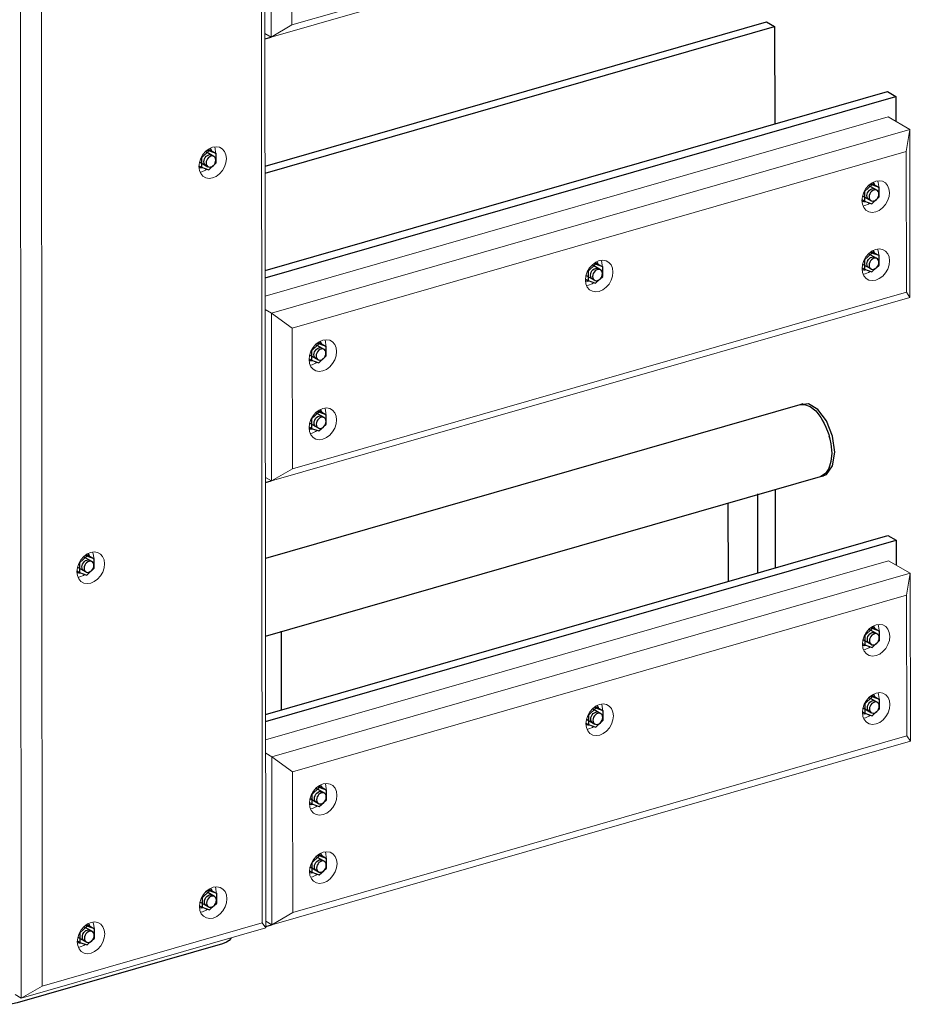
# Model space of a CAD drawing. Header units: millimetres. Extents: x -236694 to -141708, y -41476 to 103952.
# Tile 58 of 103: x -177889 to -176698, y -36642 to -35325. Entities that reach past the tile are written whole.
import ezdxf

# ---------------------------------------------------------------- set-up
doc = ezdxf.new("R2010")
doc.units = ezdxf.units.MM
for name, color, linetype, lineweight in [('N-CO-BC-BETONVORM-G', 50, 'Continuous', 25), ('N-CO-KC-KUNSTSTOFVORM-G', 7, 'Continuous', 13), ('N-CO-SC-STAALVORM-G', 10, 'Continuous', 25)]:
    doc.layers.add(name, color=color, linetype=linetype, lineweight=lineweight)

# ---------------------------------------------------------------- blocks, each defined once
blk = doc.blocks.new('GM_afdekklepje - GM_afdekklepje-V42-3D dubbel geleidewerk')
at = {"layer": 'N-CO-SC-STAALVORM-G'}
blk.add_line((-235574.9, -37991.5), (-235849.4, -38070.5), dxfattribs=at)
for points in [[(-235563.6, -37983.7, 0), (-235563.9, -37984.4, 0), (-235565.9, -37987.1, 0), (-235569.7, -37989.5, 0), (-235574.9, -37991.5, 0)], [(-235849.4, -38070.5, 0), (-235855.7, -38071.8, 0), (-235862.6, -38072.5, 0), (-235869.6, -38072.3, 0), (-235875.6, -38071.6, 0)]]:
    blk.add_polyline3d(points, dxfattribs=at)
blk = doc.blocks.new('GM_Hakorit_2850 - GM_Hakorit_2850-V45-3D dubbel geleidewerk')
at = {"layer": 'N-CO-KC-KUNSTSTOFVORM-G'}
for p, q in [((-230548.9, -33936.5), (-230546.8, -36539.8)), ((-230553.7, -33966.1), (-230551.7, -36532.9)), ((-230875.8, -34030.6), (-230873.7, -36633.9)), ((-230847.9, -34050.8), (-230845.8, -36617.6)), ((-230634.7, -35528.7), (-230632.2, -35528.1)), ((-230797.8, -36070.8), (-230795.3, -36070.2)), ((-230634, -36518.8), (-230631.5, -36518.3)), ((-230546.8, -36539.8), (-230873.7, -36633.9)), ((-230845.8, -36617.6), (-230551.7, -36532.9)), ((-230551.7, -36532.9), (-230546.8, -36539.8)), ((-230797.4, -36565.9), (-230794.9, -36565.3)), ((-230873.7, -36633.9), (-230845.8, -36617.6)), ((-230873.7, -36633.9), (-230882.1, -36629))]:
    blk.add_line(p, q, dxfattribs=at)
for points in [[(-230617.8, -35536.4, 0), (-230622.6, -35537.1, 0), (-230627, -35536.3, 0), (-230630.8, -35534.2, 0), (-230633.8, -35530.7, 0), (-230635.6, -35526.3, 0), (-230636.2, -35521.2, 0), (-230635.6, -35515.7, 0), (-230633.8, -35510.2, 0), (-230630.9, -35505.1, 0), (-230627.1, -35500.7, 0), (-230622.6, -35497.4, 0), (-230617.9, -35495.3, 0)], [(-230617.9, -35495.3, 0), (-230613.1, -35494.7, 0), (-230608.7, -35495.4, 0), (-230604.9, -35497.6, 0), (-230601.9, -35501, 0), (-230600.1, -35505.4, 0), (-230599.5, -35510.6, 0), (-230600.1, -35516.1, 0), (-230601.9, -35521.6, 0), (-230604.8, -35526.7, 0), (-230608.6, -35531, 0), (-230613.1, -35534.4, 0), (-230617.8, -35536.4, 0)], [(-230613.9, -35503.3, 0), (-230613.9, -35502.3, 0), (-230614.5, -35497.1, 0), (-230615.3, -35494.9, 0)], [(-230632.2, -35528.1, 0), (-230627.5, -35526.1, 0), (-230625.5, -35524.8, 0)], [(-230780.9, -36078.5, 0), (-230785.6, -36079.2, 0), (-230790.1, -36078.4, 0), (-230793.9, -36076.3, 0), (-230796.8, -36072.9, 0), (-230798.6, -36068.4, 0), (-230799.3, -36063.3, 0), (-230798.6, -36057.8, 0), (-230796.8, -36052.3, 0), (-230793.9, -36047.2, 0), (-230790.1, -36042.8, 0), (-230785.6, -36039.5, 0), (-230780.9, -36037.4, 0)], [(-230780.9, -36037.4, 0), (-230776.1, -36036.8, 0), (-230771.7, -36037.6, 0), (-230767.9, -36039.7, 0), (-230765, -36043.1, 0), (-230763.1, -36047.6, 0), (-230762.5, -36052.7, 0), (-230763.1, -36058.2, 0), (-230764.9, -36063.7, 0), (-230767.9, -36068.8, 0), (-230771.7, -36073.2, 0), (-230776.1, -36076.5, 0), (-230780.9, -36078.5, 0)], [(-230776.9, -36045.4, 0), (-230776.9, -36044.4, 0), (-230777.5, -36039.3, 0), (-230778.3, -36037, 0)], [(-230795.3, -36070.2, 0), (-230790.5, -36068.2, 0), (-230788.6, -36066.9, 0)], [(-230617, -36526.6, 0), (-230621.8, -36527.3, 0), (-230626.2, -36526.5, 0), (-230630, -36524.3, 0), (-230633, -36520.9, 0), (-230634.8, -36516.5, 0), (-230635.4, -36511.3, 0), (-230634.8, -36505.8, 0), (-230633, -36500.4, 0), (-230630.1, -36495.3, 0), (-230626.3, -36490.9, 0), (-230621.8, -36487.6, 0), (-230617.1, -36485.5, 0)], [(-230617.1, -36485.5, 0), (-230612.3, -36484.8, 0), (-230607.9, -36485.6, 0), (-230604.1, -36487.8, 0), (-230601.1, -36491.2, 0), (-230599.3, -36495.6, 0), (-230598.7, -36500.8, 0), (-230599.3, -36506.3, 0), (-230601.1, -36511.7, 0), (-230604, -36516.8, 0), (-230607.8, -36521.2, 0), (-230612.3, -36524.5, 0), (-230617, -36526.6, 0)], [(-230613.1, -36493.5, 0), (-230613.1, -36492.5, 0), (-230613.7, -36487.3, 0), (-230614.5, -36485, 0)], [(-230631.5, -36518.3, 0), (-230626.7, -36516.2, 0), (-230624.7, -36514.9, 0)], [(-230780.5, -36573.6, 0), (-230785.2, -36574.3, 0), (-230789.7, -36573.5, 0), (-230793.5, -36571.4, 0), (-230796.4, -36567.9, 0), (-230798.2, -36563.5, 0), (-230798.9, -36558.4, 0), (-230798.2, -36552.9, 0), (-230796.4, -36547.4, 0), (-230793.5, -36542.3, 0), (-230789.7, -36537.9, 0), (-230785.3, -36534.6, 0), (-230780.5, -36532.5, 0)], [(-230780.5, -36532.5, 0), (-230775.7, -36531.9, 0), (-230771.3, -36532.6, 0), (-230767.5, -36534.8, 0), (-230764.6, -36538.2, 0), (-230762.7, -36542.7, 0), (-230762.1, -36547.8, 0), (-230762.7, -36553.3, 0), (-230764.5, -36558.8, 0), (-230767.5, -36563.9, 0), (-230771.3, -36568.2, 0), (-230775.7, -36571.6, 0), (-230780.5, -36573.6, 0)], [(-230776.5, -36540.5, 0), (-230776.5, -36539.5, 0), (-230777.1, -36534.4, 0), (-230777.9, -36532.1, 0)], [(-230794.9, -36565.3, 0), (-230790.1, -36563.3, 0), (-230788.2, -36562, 0)]]:
    blk.add_polyline3d(points, dxfattribs=at)
blk = doc.blocks.new('GM_Hakorit_1045 - GM_Hakorit_1045-V69-3D dubbel geleidewerk')
at = {"layer": 'N-CO-KC-KUNSTSTOFVORM-G'}
for p, q in [((-230548.5, -34507.2), (-229715.2, -34267.4)), ((-229715.2, -34267.4), (-229686.4, -34284)), ((-229686.4, -34284), (-230540.3, -34529.7)), ((-229691.2, -34313.6), (-229686.4, -34284)), ((-229686.4, -34284), (-229686.2, -34508.7)), ((-229691.2, -34313.6), (-230512.4, -34549.9)), ((-229691, -34501.8), (-229691.2, -34313.6)), ((-229728.1, -34361.2), (-229728, -34360.2)), ((-229728, -34452.5), (-229728, -34451.5)), ((-230097.8, -34467.6), (-230097.8, -34466.6)), ((-229686.2, -34508.7), (-230540.1, -34754.4)), ((-229691, -34501.8), (-230512.2, -34738.1)), ((-229686.2, -34508.7), (-229691, -34501.8)), ((-230540.3, -34529.7), (-230548.4, -34525)), ((-230540.1, -34754.4), (-230540.3, -34529.7)), ((-230540.3, -34529.7), (-230512.4, -34549.9)), ((-230512.4, -34549.9), (-230512.2, -34738.1)), ((-230467.5, -34574), (-230467.5, -34573)), ((-230467.5, -34665.4), (-230467.4, -34664.3)), ((-230548.3, -34749.7), (-230540.1, -34754.4)), ((-230512.2, -34738.1), (-230540.1, -34754.4))]:
    blk.add_line(p, q, dxfattribs=at)
for points in [[(-229750.4, -34379.1, 0), (-229749.8, -34373.6, 0), (-229747.9, -34368.1, 0), (-229745, -34363, 0), (-229741.2, -34358.6, 0), (-229736.8, -34355.3, 0), (-229732, -34353.2, 0), (-229727.3, -34352.6, 0), (-229722.8, -34353.3, 0), (-229719, -34355.5, 0), (-229716.1, -34358.9, 0), (-229714.3, -34363.3, 0), (-229713.6, -34368.5, 0)], [(-229728, -34360.2, 0), (-229728.7, -34355, 0), (-229729.4, -34352.8, 0)], [(-229713.6, -34368.5, 0), (-229714.2, -34374, 0), (-229716.1, -34379.5, 0), (-229719, -34384.6, 0), (-229722.8, -34388.9, 0), (-229727.2, -34392.3, 0), (-229732, -34394.3, 0), (-229736.8, -34395, 0), (-229741.2, -34394.2, 0), (-229745, -34392, 0), (-229747.9, -34388.6, 0), (-229749.8, -34384.2, 0), (-229750.4, -34379.1, 0)], [(-229748.9, -34386.5, 0), (-229746.4, -34386, 0), (-229741.6, -34384, 0), (-229739.7, -34382.7, 0)], [(-229750.3, -34470.4, 0), (-229749.7, -34464.9, 0), (-229747.9, -34459.4, 0), (-229745, -34454.3, 0), (-229741.1, -34450, 0), (-229736.7, -34446.6, 0), (-229732, -34444.6, 0), (-229727.2, -34443.9, 0), (-229722.8, -34444.7, 0), (-229718.9, -34446.8, 0), (-229716, -34450.3, 0), (-229714.2, -34454.7, 0), (-229713.6, -34459.8, 0)], [(-229728, -34451.5, 0), (-229728.6, -34446.4, 0), (-229729.4, -34444.1, 0)], [(-230120.1, -34485.5, 0), (-230119.5, -34480, 0), (-230117.7, -34474.5, 0), (-230114.8, -34469.4, 0), (-230111, -34465, 0), (-230106.5, -34461.7, 0), (-230101.8, -34459.6, 0), (-230097, -34459, 0), (-230092.6, -34459.7, 0), (-230088.8, -34461.9, 0), (-230085.8, -34465.3, 0), (-230084, -34469.8, 0), (-230083.4, -34474.9, 0)], [(-230097.8, -34466.6, 0), (-230098.4, -34461.5, 0), (-230099.2, -34459.2, 0)], [(-229713.6, -34459.8, 0), (-229714.2, -34465.3, 0), (-229716, -34470.8, 0), (-229718.9, -34475.9, 0), (-229722.7, -34480.3, 0), (-229727.2, -34483.6, 0), (-229731.9, -34485.7, 0), (-229736.7, -34486.3, 0), (-229741.1, -34485.6, 0), (-229744.9, -34483.4, 0), (-229747.9, -34480, 0), (-229749.7, -34475.6, 0), (-229750.3, -34470.4, 0)], [(-229748.8, -34477.9, 0), (-229746.3, -34477.4, 0), (-229741.6, -34475.3, 0), (-229739.6, -34474, 0)], [(-230083.4, -34474.9, 0), (-230084, -34480.4, 0), (-230085.8, -34485.9, 0), (-230088.7, -34491, 0), (-230092.5, -34495.3, 0), (-230097, -34498.7, 0), (-230101.7, -34500.7, 0), (-230106.5, -34501.4, 0), (-230110.9, -34500.6, 0), (-230114.7, -34498.5, 0), (-230117.7, -34495, 0), (-230119.5, -34490.6, 0), (-230120.1, -34485.5, 0)], [(-230118.6, -34493, 0), (-230116.1, -34492.4, 0), (-230111.4, -34490.4, 0), (-230109.4, -34489.1, 0)], [(-230489.9, -34591.9, 0), (-230489.3, -34586.4, 0), (-230487.4, -34580.9, 0), (-230484.5, -34575.8, 0), (-230480.7, -34571.4, 0), (-230476.3, -34568.1, 0), (-230471.5, -34566, 0), (-230466.7, -34565.4, 0), (-230462.3, -34566.1, 0), (-230458.5, -34568.3, 0), (-230455.6, -34571.7, 0), (-230453.7, -34576.2, 0), (-230453.1, -34581.3, 0)], [(-230467.5, -34573, 0), (-230468.1, -34567.9, 0), (-230468.9, -34565.6, 0)], [(-230453.1, -34581.3, 0), (-230453.7, -34586.8, 0), (-230455.6, -34592.3, 0), (-230458.5, -34597.4, 0), (-230462.3, -34601.7, 0), (-230466.7, -34605.1, 0), (-230471.5, -34607.1, 0), (-230476.2, -34607.8, 0), (-230480.7, -34607, 0), (-230484.5, -34604.9, 0), (-230487.4, -34601.5, 0), (-230489.2, -34597, 0), (-230489.9, -34591.9, 0)], [(-230488.4, -34599.4, 0), (-230485.9, -34598.8, 0), (-230481.1, -34596.8, 0), (-230479.2, -34595.5, 0)], [(-230489.8, -34683.2, 0), (-230489.2, -34677.7, 0), (-230487.3, -34672.2, 0), (-230484.4, -34667.1, 0), (-230480.6, -34662.8, 0), (-230476.2, -34659.5, 0), (-230471.4, -34657.4, 0), (-230466.7, -34656.7, 0), (-230462.2, -34657.5, 0), (-230458.4, -34659.7, 0), (-230455.5, -34663.1, 0), (-230453.7, -34667.5, 0), (-230453, -34672.6, 0)], [(-230467.4, -34664.3, 0), (-230468.1, -34659.2, 0), (-230468.8, -34656.9, 0)], [(-230453, -34672.6, 0), (-230453.7, -34678.1, 0), (-230455.5, -34683.6, 0), (-230458.4, -34688.7, 0), (-230462.2, -34693.1, 0), (-230466.6, -34696.4, 0), (-230471.4, -34698.5, 0), (-230476.2, -34699.2, 0), (-230480.6, -34698.4, 0), (-230484.4, -34696.2, 0), (-230487.3, -34692.8, 0), (-230489.2, -34688.4, 0), (-230489.8, -34683.2, 0)], [(-230488.3, -34690.7, 0), (-230485.8, -34690.2, 0), (-230481.1, -34688.1, 0), (-230479.1, -34686.8, 0)]]:
    blk.add_polyline3d(points, dxfattribs=at)
blk = doc.blocks.new('GM_Bouten_Moeren_Zeskant - M16-V86-3D dubbel geleidewerk')
at = {"layer": 'N-CO-SC-STAALVORM-G'}
for p, q in [((-237472.1, -36673.9), (-237470.2, -36675)), ((-237471, -36673.1), (-237467.9, -36674.2)), ((-237467.9, -36674.2), (-237460.4, -36678.5)), ((-237470.2, -36675), (-237480, -36684.2)), ((-237480, -36684.2), (-237480, -36696.8)), ((-237463.3, -36682.4), (-237474.6, -36675.9)), ((-237460.4, -36678.5), (-237470.2, -36675)), ((-237460.4, -36691.2), (-237460.4, -36678.5)), ((-237483.3, -36694.9), (-237480, -36696.8)), ((-237482.6, -36689.8), (-237471.3, -36696.3)), ((-237480, -36696.8), (-237470.2, -36700.3)), ((-237470.2, -36700.3), (-237464.3, -36694.8)), ((-237464, -36694.5), (-237460.4, -36691.2))]:
    blk.add_line(p, q, dxfattribs=at)
for points in [[(-237466.6, -36674.4, 0), (-237467.1, -36673.4, 0), (-237468.6, -36671.6, 0)], [(-237476.7, -36689.5, 0), (-237476.5, -36687.6, 0), (-237475.9, -36685.6, 0), (-237474.8, -36683.8, 0), (-237473.5, -36682.3, 0), (-237471.9, -36681.1, 0), (-237470.2, -36680.4, 0), (-237468.5, -36680.1, 0), (-237466.9, -36680.4, 0), (-237465.6, -36681.2, 0)], [(-237460.8, -36687.4, 0), (-237461, -36685.6, 0), (-237461.7, -36684, 0), (-237462.7, -36682.8, 0), (-237464.1, -36682.1, 0), (-237465.6, -36681.8, 0), (-237467.3, -36682, 0), (-237469, -36682.8, 0), (-237470.6, -36683.9, 0), (-237471.9, -36685.5, 0), (-237473, -36687.3, 0), (-237473.6, -36689.2, 0), (-237473.9, -36691.2, 0)], [(-237473.9, -36691.2, 0), (-237473.6, -36693, 0), (-237473, -36694.6, 0), (-237471.9, -36695.8, 0), (-237470.6, -36696.6, 0), (-237469, -36696.9, 0), (-237467.3, -36696.6, 0), (-237465.6, -36695.9, 0), (-237464, -36694.7, 0), (-237462.7, -36693.2, 0), (-237461.7, -36691.3, 0), (-237461, -36689.4, 0), (-237460.8, -36687.4, 0)], [(-237483.3, -36697.1, 0), (-237480.9, -36697.5, 0), (-237478.9, -36697.3, 0)], [(-237473.5, -36694.9, 0), (-237474.8, -36694.2, 0), (-237475.9, -36692.9, 0), (-237476.5, -36691.4, 0), (-237476.7, -36689.5, 0)]]:
    blk.add_polyline3d(points, dxfattribs=at)
blk = doc.blocks.new('GM_Bouten_Moeren_Zeskant - M16-V104-3D dubbel geleidewerk')
at = {"layer": 'N-CO-SC-STAALVORM-G'}
for p, q in [((-230788, -36041.3), (-230786.1, -36042.4)), ((-230786.9, -36040.4), (-230783.8, -36041.5)), ((-230783.8, -36041.5), (-230776.3, -36045.9)), ((-230786.1, -36042.4), (-230795.9, -36051.5)), ((-230795.9, -36051.5), (-230795.9, -36064.2)), ((-230779.2, -36049.7), (-230790.4, -36043.3)), ((-230776.3, -36045.9), (-230786.1, -36042.4)), ((-230776.3, -36058.5), (-230776.3, -36045.9)), ((-230799.3, -36062.2), (-230795.9, -36064.2)), ((-230798.4, -36057.1), (-230787.2, -36063.6)), ((-230795.9, -36064.2), (-230786.1, -36067.7)), ((-230786.1, -36067.7), (-230780.2, -36062.2)), ((-230779.8, -36061.9), (-230776.3, -36058.5))]:
    blk.add_line(p, q, dxfattribs=at)
for points in [[(-230782.4, -36041.8, 0), (-230782.9, -36040.8, 0), (-230784.4, -36038.9, 0)], [(-230792.6, -36056.9, 0), (-230792.4, -36054.9, 0), (-230791.7, -36053, 0), (-230790.7, -36051.2, 0), (-230789.3, -36049.6, 0), (-230787.8, -36048.4, 0), (-230786.1, -36047.7, 0), (-230784.4, -36047.5, 0), (-230782.8, -36047.7, 0), (-230781.4, -36048.5, 0)], [(-230776.6, -36054.8, 0), (-230776.9, -36053, 0), (-230777.5, -36051.4, 0), (-230778.6, -36050.2, 0), (-230779.9, -36049.4, 0), (-230781.5, -36049.1, 0), (-230783.2, -36049.4, 0), (-230784.9, -36050.1, 0), (-230786.5, -36051.3, 0), (-230787.8, -36052.8, 0), (-230788.8, -36054.6, 0), (-230789.5, -36056.6, 0), (-230789.7, -36058.6, 0)], [(-230789.7, -36058.6, 0), (-230789.5, -36060.4, 0), (-230788.8, -36062, 0), (-230787.8, -36063.2, 0), (-230786.4, -36063.9, 0), (-230784.9, -36064.2, 0), (-230783.2, -36064, 0), (-230781.5, -36063.2, 0), (-230779.9, -36062.1, 0), (-230778.6, -36060.5, 0), (-230777.5, -36058.7, 0), (-230776.9, -36056.7, 0), (-230776.6, -36054.8, 0)], [(-230799.2, -36064.5, 0), (-230796.7, -36064.8, 0), (-230794.8, -36064.7, 0)], [(-230789.4, -36062.2, 0), (-230790.7, -36061.5, 0), (-230791.7, -36060.3, 0), (-230792.4, -36058.7, 0), (-230792.6, -36056.9, 0)]]:
    blk.add_polyline3d(points, dxfattribs=at)
blk = doc.blocks.new('GM_Bouten_Moeren_Zeskant - M16-V81-3D dubbel geleidewerk')
at = {"layer": 'N-CO-SC-STAALVORM-G'}
for p, q in [((-237992.7, -36140.1), (-238002.5, -36149.3)), ((-237985.8, -36147.5), (-237997.1, -36141)), ((-237994.6, -36139), (-237992.7, -36140.1)), ((-237993.4, -36138.2), (-237990.4, -36139.3)), ((-237982.9, -36143.6), (-237992.7, -36140.1)), ((-237990.4, -36139.3), (-237982.9, -36143.6)), ((-237982.9, -36156.3), (-237982.9, -36143.6)), ((-238005.8, -36160), (-238002.5, -36161.9)), ((-238005, -36154.9), (-237993.8, -36161.4)), ((-238002.5, -36149.3), (-238002.5, -36161.9)), ((-237992.7, -36165.4), (-237986.8, -36159.9)), ((-237986.5, -36159.6), (-237982.9, -36156.3)), ((-238002.5, -36161.9), (-237992.7, -36165.4))]:
    blk.add_line(p, q, dxfattribs=at)
for points in [[(-237999.2, -36154.7, 0), (-237999, -36152.7, 0), (-237998.3, -36150.8, 0), (-237997.3, -36148.9, 0), (-237995.9, -36147.4, 0), (-237994.4, -36146.2, 0), (-237992.7, -36145.5, 0), (-237991, -36145.2, 0), (-237989.4, -36145.5, 0), (-237988.1, -36146.3, 0)], [(-237983.3, -36152.6, 0), (-237983.5, -36150.7, 0), (-237984.1, -36149.2, 0), (-237985.2, -36147.9, 0), (-237986.5, -36147.2, 0), (-237988.1, -36146.9, 0), (-237989.8, -36147.1, 0), (-237991.5, -36147.9, 0), (-237993.1, -36149.1, 0), (-237994.4, -36150.6, 0), (-237995.5, -36152.4, 0), (-237996.1, -36154.4, 0), (-237996.3, -36156.3, 0)], [(-237989, -36139.5, 0), (-237989.6, -36138.6, 0), (-237990.7, -36137, 0)], [(-237996, -36160, 0), (-237997.3, -36159.3, 0), (-237998.3, -36158.1, 0), (-237999, -36156.5, 0), (-237999.2, -36154.7, 0)], [(-237996.3, -36156.3, 0), (-237996.1, -36158.2, 0), (-237995.5, -36159.7, 0), (-237994.4, -36160.9, 0), (-237993.1, -36161.7, 0), (-237991.5, -36162, 0), (-237989.8, -36161.8, 0), (-237988.1, -36161, 0), (-237986.5, -36159.8, 0), (-237985.2, -36158.3, 0), (-237984.1, -36156.5, 0), (-237983.5, -36154.5, 0), (-237983.3, -36152.6, 0)], [(-238005.8, -36162.3, 0), (-238003.3, -36162.6, 0), (-238001.4, -36162.4, 0)]]:
    blk.add_polyline3d(points, dxfattribs=at)
blk = doc.blocks.new('GM_Bouten_Moeren_Zeskant - M16-V144-3D dubbel geleidewerk')
at = {"layer": 'N-CO-SC-STAALVORM-G'}
for p, q in [((-230475.7, -35758.4), (-230485.5, -35767.6)), ((-230468.8, -35765.8), (-230480.1, -35759.3)), ((-230477.6, -35757.3), (-230475.7, -35758.4)), ((-230476.5, -35756.5), (-230473.4, -35757.6)), ((-230465.9, -35761.9), (-230475.7, -35758.4)), ((-230473.4, -35757.6), (-230465.9, -35761.9)), ((-230465.9, -35774.6), (-230465.9, -35761.9)), ((-230488.8, -35778.3), (-230485.5, -35780.2)), ((-230488.1, -35773.2), (-230476.8, -35779.7)), ((-230485.5, -35767.6), (-230485.5, -35780.2)), ((-230475.7, -35783.7), (-230469.8, -35778.2)), ((-230469.5, -35777.9), (-230465.9, -35774.6)), ((-230485.5, -35780.2), (-230475.7, -35783.7))]:
    blk.add_line(p, q, dxfattribs=at)
for points in [[(-230482.3, -35773, 0), (-230482, -35771, 0), (-230481.4, -35769.1, 0), (-230480.3, -35767.2, 0), (-230479, -35765.7, 0), (-230477.4, -35764.5, 0), (-230475.7, -35763.8, 0), (-230474, -35763.5, 0), (-230472.5, -35763.8, 0), (-230471.1, -35764.6, 0)], [(-230466.3, -35770.9, 0), (-230466.5, -35769, 0), (-230467.2, -35767.5, 0), (-230468.2, -35766.2, 0), (-230469.6, -35765.5, 0), (-230471.2, -35765.2, 0), (-230472.8, -35765.4, 0), (-230474.5, -35766.2, 0), (-230476.1, -35767.4, 0), (-230477.5, -35768.9, 0), (-230478.5, -35770.7, 0), (-230479.2, -35772.7, 0), (-230479.4, -35774.6, 0)], [(-230472.1, -35757.8, 0), (-230472.6, -35756.9, 0), (-230473.8, -35755.3, 0)], [(-230479.1, -35778.3, 0), (-230480.3, -35777.6, 0), (-230481.4, -35776.4, 0), (-230482, -35774.8, 0), (-230482.3, -35773, 0)], [(-230479.4, -35774.6, 0), (-230479.2, -35776.5, 0), (-230478.5, -35778, 0), (-230477.5, -35779.2, 0), (-230476.1, -35780, 0), (-230474.5, -35780.3, 0), (-230472.8, -35780.1, 0), (-230471.1, -35779.3, 0), (-230469.6, -35778.1, 0), (-230468.2, -35776.6, 0), (-230467.2, -35774.8, 0), (-230466.5, -35772.8, 0), (-230466.3, -35770.9, 0)], [(-230488.8, -35780.6, 0), (-230486.4, -35780.9, 0), (-230484.4, -35780.7, 0)]]:
    blk.add_polyline3d(points, dxfattribs=at)
blk = doc.blocks.new('GM_Haalbuis_1000 - GM_Haalbuis_1000-V165-3D dubbel geleidewerk')
at = {"layer": 'N-CO-SC-STAALVORM-G'}
for p, q in [((-229832.6, -35840), (-230547.2, -36045.7)), ((-229828.5, -35838.8), (-229832.6, -35840)), ((-229830.7, -35839.7), (-229832.6, -35840.1)), ((-229824.3, -35840.1), (-229825.2, -35839.8)), ((-229812.4, -35847.2), (-229813.3, -35846.4)), ((-230547.1, -36149.7), (-229804.9, -35936.1)), ((-229804.9, -35936.1), (-229800.8, -35934.9)), ((-229888.5, -36064.8), (-229888.6, -35959.2)), ((-229928.6, -35971.7), (-229928.5, -36076.3)), ((-230525.8, -36248.2), (-230525.9, -36142.6))]:
    blk.add_line(p, q, dxfattribs=at)
for points in [[(-229833.2, -35840.2, 0), (-229826.2, -35839.7, 0), (-229818.8, -35842.4, 0), (-229811.3, -35848.2, 0), (-229804.4, -35856.8, 0), (-229798.4, -35867.5, 0), (-229793.8, -35879.6, 0), (-229790.9, -35892.3, 0), (-229789.9, -35904.7, 0)], [(-229785.8, -35903.5, 0), (-229788.7, -35882, 0), (-229796.7, -35861.5, 0), (-229808.3, -35846.1, 0), (-229821.1, -35838.7, 0), (-229831, -35839.9, 0)], [(-229800, -35864.1, 0), (-229800.8, -35862.7, 0), (-229801.7, -35861.1, 0)], [(-229792.3, -35885.2, 0), (-229792.8, -35883.2, 0), (-229793.1, -35882, 0)], [(-229789.9, -35904.7, 0), (-229790.9, -35915.9, 0), (-229793.8, -35925.3, 0), (-229798.3, -35932.1, 0), (-229804.3, -35935.9, 0), (-229804.9, -35936.1, 0)], [(-229802.8, -35935.4, 0), (-229796.7, -35933, 0), (-229788.7, -35921.7, 0), (-229785.8, -35903.5, 0)], [(-229793.1, -35923.7, 0), (-229792.8, -35922.8, 0), (-229792.3, -35921.4, 0)], [(-229803.4, -35935.6, 0), (-229800.7, -35934.1, 0), (-229800, -35933.6, 0)]]:
    blk.add_polyline3d(points, dxfattribs=at)

msp = doc.modelspace()

# ---------------------------------------------------------------- linework, layer by layer
at = {"layer": 'N-CO-SC-STAALVORM-G'}
for p, q in [((-177560.4, -35520.6), (-176890, -35327.7)), ((-176890, -35327.7), (-176879, -35334)), ((-177560.4, -35530.1), (-176879, -35334)), ((-176879, -35334), (-176878.9, -35464.4)), ((-177560.5, -35350.3), (-177552.6, -35348)), ((-177560.3, -35660.5), (-176728, -35421)), ((-176728, -35421), (-176717, -35427.3)), ((-177560.3, -35670), (-176717, -35427.3)), ((-176717, -35427.3), (-176717, -35460.6)), ((-177560.1, -35944), (-177552.2, -35941.8)), ((-176878.5, -35953.6), (-176878.5, -36058.2)), ((-177559.8, -36254.3), (-176727.5, -36014.8)), ((-176727.5, -36014.8), (-176716.6, -36021.1)), ((-177559.8, -36263.7), (-176716.6, -36021.1)), ((-176716.6, -36021.1), (-176716.5, -36054.4)), ((-177559.6, -36537.8), (-177551.7, -36535.5))]:
    msp.add_line(p, q, dxfattribs=at)

# ---------------------------------------------------------------- block references
at = {"layer": 'N-CO-BC-BETONVORM-G'}
for name, p in [('GM_Hakorit_2850 - GM_Hakorit_2850-V45-3D dubbel geleidewerk', (52987.2, 0)), ('GM_Hakorit_1045 - GM_Hakorit_1045-V69-3D dubbel geleidewerk', (52987.7, -593.7)), ('GM_Hakorit_1045 - GM_Hakorit_1045-V69-3D dubbel geleidewerk', (52988.2, -1187.5)), ('GM_Bouten_Moeren_Zeskant - M16-V86-3D dubbel geleidewerk', (59834.4, 1174.8)), ('GM_Bouten_Moeren_Zeskant - M16-V86-3D dubbel geleidewerk', (60721.2, 1129.4)), ('GM_Bouten_Moeren_Zeskant - M16-V81-3D dubbel geleidewerk', (61243.7, 503.2)), ('GM_Bouten_Moeren_Zeskant - M16-V86-3D dubbel geleidewerk', (60351.5, 1023)), ('GM_Bouten_Moeren_Zeskant - M16-V144-3D dubbel geleidewerk', (52987.2, 0)), ('GM_Haalbuis_1000 - GM_Haalbuis_1000-V165-3D dubbel geleidewerk', (52987.2, 0)), ('GM_Bouten_Moeren_Zeskant - M16-V81-3D dubbel geleidewerk', (60504.3, 290.4)), ('GM_Bouten_Moeren_Zeskant - M16-V104-3D dubbel geleidewerk', (52987.2, 0)), ('GM_Hakorit_1045 - GM_Hakorit_1045-V69-3D dubbel geleidewerk', (52988.7, -1781.2)), ('GM_Bouten_Moeren_Zeskant - M16-V86-3D dubbel geleidewerk', (60721.7, 535.7)), ('GM_Bouten_Moeren_Zeskant - M16-V81-3D dubbel geleidewerk', (61244.2, -90.6)), ('GM_Bouten_Moeren_Zeskant - M16-V86-3D dubbel geleidewerk', (60351.9, 429.2)), ('GM_Bouten_Moeren_Zeskant - M16-V81-3D dubbel geleidewerk', (60504.7, -212)), ('GM_Bouten_Moeren_Zeskant - M16-V81-3D dubbel geleidewerk', (60504.7, -303.4)), ('GM_Bouten_Moeren_Zeskant - M16-V86-3D dubbel geleidewerk', (59835.2, 184.6)), ('GM_Bouten_Moeren_Zeskant - M16-V86-3D dubbel geleidewerk', (59671.8, 137.6)), ('GM_afdekklepje - GM_afdekklepje-V42-3D dubbel geleidewerk', (57957.5, 1430.4))]:
    msp.add_blockref(name, p, dxfattribs=at)

doc.saveas('drawing.dxf')
